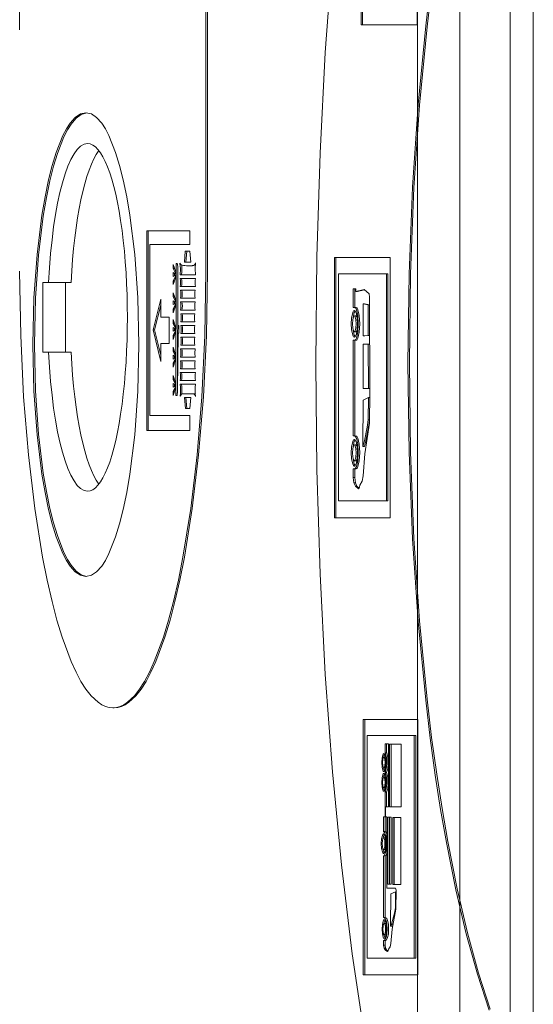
# Model space of a CAD drawing. Header units: millimetres. Extents: x -47038 to 86296, y -75637 to 48966.
# Tile 192 of 256: x -32411 to -32378, y 30249 to 30313. Entities that reach past the tile are written whole.
import ezdxf

# ---------------------------------------------------------------- set-up
doc = ezdxf.new("R2010")
doc.units = ezdxf.units.MM
doc.layers.add('00 - nowa technologia myjni_Nr_pióra__95', color=7, linetype='Continuous', lineweight=20, true_color=0x7c7c7c)
doc.layers.add('XREF', color=8, linetype='Continuous', lineweight=9)

# ---------------------------------------------------------------- blocks, each defined once
blk = doc.blocks.new('parter 2025.10.15')
at = {"layer": '00 - nowa technologia myjni_Nr_pióra__95', "color": 8, "linetype": 'Continuous', "lineweight": 5}
for p, q in [((607.5322, 2583.5757), (607.5322, 2388.5757)), ((607.8072, 2542.286), (607.8072, 2467.2695)), ((608.1322, 2542.286), (608.1322, 2467.2695)), ((608.2822, 2542.286), (608.2822, 2467.2695)), ((607.1663, 2488.6986), (607.1663, 2486.9948)), ((607.1759, 2488.6986), (607.1759, 2486.9948)), ((607.5308, 2486.9948), (607.5308, 2488.6986)), ((604.9551, 2488.524), (604.9551, 2486.9624)), ((606.161, 2485.4012), (606.161, 2488.524)), ((606.1708, 2485.4012), (606.1708, 2488.524)), ((607.1663, 2486.9948), (607.5308, 2486.9948)), ((605.8308, 2485.6615), (605.7783, 2485.6615)), ((605.7783, 2485.6615), (605.7783, 2484.3697)), ((605.7881, 2485.6615), (605.7881, 2484.3697)), ((606.0579, 2485.6615), (605.8308, 2485.6615)), ((606.0579, 2485.5751), (606.0579, 2485.6615)), ((605.7989, 2484.4667), (605.7989, 2485.5751)), ((605.7989, 2485.5751), (605.8308, 2485.5751)), ((605.8308, 2485.5751), (606.0579, 2485.5751)), ((606.0281, 2485.5306), (606.0223, 2485.4607)), ((606.0577, 2485.5306), (606.0281, 2485.5306)), ((606.0379, 2485.5306), (606.0321, 2485.4607)), ((606.0638, 2485.4607), (606.0577, 2485.5306)), ((605.9657, 2485.3963), (605.9494, 2485.4439)), ((605.9494, 2485.4439), (605.9494, 2485.4186)), ((605.9695, 2485.4512), (605.9671, 2484.5961)), ((605.9749, 2485.4509), (605.9695, 2485.4512)), ((605.9793, 2485.4366), (605.9768, 2484.6132)), ((606.0223, 2485.4607), (606.0638, 2485.4607)), ((606.055, 2485.4366), (606.0452, 2485.4366)), ((606.0928, 2485.4396), (606.0925, 2485.4396)), ((607.3546, 2485.49), (606.9941, 2485.49)), ((606.9941, 2485.49), (606.9941, 2483.8057)), ((607.0039, 2485.49), (607.0039, 2483.8057)), ((607.3546, 2483.8057), (607.3546, 2485.49)), ((605.9657, 2485.3829), (605.9491, 2485.3932)), ((605.9491, 2485.3932), (605.9491, 2485.3676)), ((605.9491, 2485.3676), (605.9657, 2485.3755)), ((605.959, 2485.4186), (605.9494, 2485.4186)), ((605.9494, 2485.4186), (605.9657, 2485.3853)), ((605.9494, 2485.3401), (605.9657, 2485.3725)), ((605.9588, 2485.3871), (605.9588, 2485.3722)), ((605.9657, 2485.3853), (605.9657, 2485.3963)), ((605.9657, 2485.3755), (605.9657, 2485.3829)), ((605.9657, 2485.3725), (605.9657, 2485.363)), ((605.9802, 2485.0505), (605.9797, 2485.4253)), ((605.9942, 2485.378), (606.0939, 2485.378)), ((607.0207, 2485.3847), (607.0207, 2483.9153)), ((607.3308, 2485.3847), (607.0207, 2485.3847)), ((607.3404, 2485.3847), (607.3308, 2485.3847)), ((607.3308, 2483.9153), (607.3308, 2485.3847)), ((607.3404, 2483.9153), (607.3404, 2485.3847)), ((605.1062, 2485.3279), (605.1428, 2485.3279)), ((605.1062, 2484.8781), (605.1062, 2485.3279)), ((605.2888, 2485.3279), (605.1428, 2485.3279)), ((605.252, 2484.8781), (605.252, 2485.3279)), ((605.9657, 2485.363), (605.9494, 2485.3148)), ((605.9579, 2485.3401), (605.9494, 2485.3401)), ((605.9494, 2485.3148), (605.9494, 2485.3401)), ((606.0939, 2485.3545), (605.9942, 2485.3545)), ((605.9942, 2485.3023), (606.0939, 2485.3023)), ((605.9657, 2485.2138), (605.9494, 2485.2614)), ((605.9494, 2485.2614), (605.9494, 2485.2361)), ((606.0916, 2485.2785), (605.9965, 2485.2785)), ((607.1328, 2485.2867), (607.1153, 2485.2867)), ((607.1153, 2485.2867), (607.1153, 2485.1668)), ((607.1251, 2485.2867), (607.1251, 2485.1668)), ((607.1328, 2485.2705), (607.1328, 2485.2867)), ((607.1855, 2485.2828), (607.1328, 2485.2705)), ((607.1426, 2485.2705), (607.1328, 2485.2705)), ((607.1876, 2485.2809), (607.1426, 2485.2705)), ((607.2189, 2485.2547), (607.1855, 2485.2828)), ((607.2217, 2485.2333), (607.2189, 2485.2547)), ((605.8687, 2485.2208), (605.8192, 2485.0218)), ((605.8687, 2485.1814), (605.829, 2485.0218)), ((605.8687, 2485.1045), (605.8687, 2485.2208)), ((605.9657, 2485.2004), (605.9491, 2485.2104)), ((605.9491, 2485.2104), (605.9491, 2485.1851)), ((605.9491, 2485.1851), (605.9657, 2485.1927)), ((605.959, 2485.2361), (605.9494, 2485.2361)), ((605.9494, 2485.2361), (605.9657, 2485.2028)), ((605.9494, 2485.1576), (605.9657, 2485.19)), ((605.9657, 2485.1808), (605.9494, 2485.132)), ((605.9588, 2485.2046), (605.9588, 2485.1897)), ((605.9657, 2485.2028), (605.9657, 2485.2138)), ((605.9657, 2485.1927), (605.9657, 2485.2004)), ((605.9657, 2485.19), (605.9657, 2485.1808)), ((605.9965, 2485.226), (606.0916, 2485.226)), ((606.0916, 2485.2025), (605.9965, 2485.2025)), ((607.1895, 2485.1909), (607.1798, 2485.1909)), ((607.1802, 2484.9837), (607.1798, 2485.1909)), ((607.1798, 2485.1909), (607.2122, 2485.1836)), ((607.1895, 2485.1909), (607.222, 2485.1836)), ((607.222, 2485.1836), (607.2122, 2485.1836)), ((607.2122, 2485.1836), (607.2128, 2484.9843)), ((607.2235, 2484.6135), (607.2217, 2485.2333)), ((605.9579, 2485.1576), (605.9494, 2485.1576)), ((605.9494, 2485.132), (605.9494, 2485.1576)), ((605.9965, 2485.15), (606.0916, 2485.15)), ((606.0893, 2485.1265), (605.9988, 2485.1265)), ((607.1251, 2485.1668), (607.1153, 2485.1668)), ((607.1153, 2485.1668), (607.1243, 2485.1668)), ((607.1327, 2485.1125), (607.1229, 2485.1125)), ((607.1251, 2485.1668), (607.1341, 2485.1668)), ((605.9236, 2485.1045), (605.8687, 2485.1045)), ((605.9236, 2484.933), (605.9236, 2485.1045)), ((605.9652, 2485.0414), (605.9488, 2485.089)), ((605.9488, 2485.089), (605.9488, 2485.0636)), ((605.9585, 2485.0636), (605.9488, 2485.0636)), ((605.9488, 2485.0636), (605.9652, 2485.0304)), ((605.9857, 2485.0505), (605.9802, 2485.0505)), ((605.9857, 2485.0014), (605.9857, 2485.0505)), ((605.9988, 2485.074), (606.0893, 2485.074)), ((606.0893, 2485.0502), (605.9988, 2485.0502)), ((605.829, 2485.0218), (605.8192, 2485.0218)), ((605.8192, 2485.0218), (605.8687, 2484.8171)), ((605.829, 2485.0218), (605.8687, 2484.8573)), ((605.9652, 2485.0279), (605.9485, 2485.038)), ((605.9485, 2485.038), (605.9485, 2485.0127)), ((605.9485, 2485.0127), (605.9652, 2485.0203)), ((605.9488, 2484.9855), (605.9652, 2485.0179)), ((605.9652, 2485.0081), (605.9488, 2484.9599)), ((605.9573, 2484.9855), (605.9488, 2484.9855)), ((605.9488, 2484.9599), (605.9488, 2484.9855)), ((605.9582, 2485.0322), (605.9582, 2485.0173)), ((605.9652, 2485.0304), (605.9652, 2485.0414)), ((605.9652, 2485.0203), (605.9652, 2485.0279)), ((605.9652, 2485.0179), (605.9652, 2485.0081)), ((605.9775, 2484.6285), (605.9807, 2485.0014)), ((605.9807, 2485.0014), (605.9857, 2485.0014)), ((605.9988, 2484.998), (606.0893, 2484.998)), ((607.1327, 2485.0093), (607.1229, 2485.0093)), ((607.2128, 2484.9843), (607.1802, 2484.9837)), ((607.1899, 2484.9837), (607.1802, 2484.9837)), ((607.2226, 2484.9843), (607.1899, 2484.9837)), ((607.2226, 2484.9843), (607.2128, 2484.9843)), ((605.8687, 2484.8171), (605.8687, 2484.933)), ((605.8687, 2484.933), (605.9236, 2484.933)), ((606.0893, 2484.9745), (605.9988, 2484.9745)), ((605.9988, 2484.922), (606.0893, 2484.922)), ((607.1251, 2484.9544), (607.1153, 2484.9544)), ((607.1251, 2484.9544), (607.1153, 2484.9544)), ((607.1153, 2484.9544), (607.1153, 2484.3352)), ((607.1341, 2484.9547), (607.1251, 2484.9544)), ((607.1251, 2484.9544), (607.1251, 2484.3352)), ((607.1896, 2484.9294), (607.1798, 2484.9294)), ((607.1798, 2484.6425), (607.1798, 2484.9294)), ((607.1798, 2484.9294), (607.2128, 2484.9291)), ((607.1896, 2484.9294), (607.2226, 2484.9291)), ((607.2226, 2484.9291), (607.2128, 2484.9291)), ((607.2128, 2484.9291), (607.2136, 2484.6425)), ((605.1428, 2484.8781), (605.1062, 2484.8781)), ((605.2888, 2484.8781), (605.1428, 2484.8781)), ((605.9652, 2484.8482), (605.9485, 2484.8586)), ((605.9485, 2484.8586), (605.9485, 2484.8332)), ((605.9652, 2484.8619), (605.9488, 2484.9095)), ((605.9488, 2484.9095), (605.9488, 2484.8842)), ((605.9585, 2484.8842), (605.9488, 2484.8842)), ((605.9488, 2484.8842), (605.9652, 2484.8509)), ((605.9652, 2484.8509), (605.9652, 2484.8619)), ((606.0916, 2484.8982), (605.9965, 2484.8982)), ((607.2226, 2484.9117), (607.2233, 2484.6425)), ((605.9485, 2484.8332), (605.9652, 2484.8409)), ((605.9488, 2484.8058), (605.9652, 2484.8384)), ((605.9652, 2484.8287), (605.9488, 2484.7804)), ((605.9573, 2484.8058), (605.9488, 2484.8058)), ((605.9488, 2484.7804), (605.9488, 2484.8058)), ((605.9582, 2484.8528), (605.9582, 2484.8378)), ((605.9652, 2484.8409), (605.9652, 2484.8482)), ((605.9652, 2484.8384), (605.9652, 2484.8287)), ((605.9965, 2484.8457), (606.0916, 2484.8457)), ((606.0916, 2484.8222), (605.9965, 2484.8222)), ((606.0939, 2484.7463), (605.9942, 2484.7463)), ((605.9965, 2484.7701), (606.0916, 2484.7701)), ((605.9652, 2484.6651), (605.9485, 2484.6755)), ((605.9485, 2484.6755), (605.9485, 2484.6501)), ((605.9652, 2484.6785), (605.9488, 2484.7261)), ((605.9488, 2484.7261), (605.9488, 2484.7011)), ((605.9585, 2484.7011), (605.9488, 2484.7011)), ((605.9488, 2484.7011), (605.9652, 2484.6681)), ((605.9582, 2484.6694), (605.9582, 2484.6544)), ((605.9652, 2484.6681), (605.9652, 2484.6785)), ((605.9652, 2484.6578), (605.9652, 2484.6651)), ((605.9942, 2484.6938), (606.0939, 2484.6938)), ((606.0939, 2484.6703), (605.9942, 2484.6703)), ((605.9485, 2484.6501), (605.9652, 2484.6578)), ((605.9488, 2484.6227), (605.9652, 2484.655)), ((605.9652, 2484.6455), (605.9488, 2484.5973)), ((605.9573, 2484.6227), (605.9488, 2484.6227)), ((605.9488, 2484.5973), (605.9488, 2484.6227)), ((605.9652, 2484.655), (605.9652, 2484.6455)), ((606.0084, 2484.6074), (606.0798, 2484.6074)), ((606.0896, 2484.6074), (606.0798, 2484.6074)), ((607.2136, 2484.6425), (607.1798, 2484.6425)), ((607.2233, 2484.6425), (607.2136, 2484.6425)), ((607.222, 2484.4191), (607.2235, 2484.6135)), ((605.9671, 2484.5961), (605.9729, 2484.5973)), ((606.0638, 2484.5839), (606.0223, 2484.5839)), ((606.0223, 2484.5839), (606.0284, 2484.5137)), ((606.0321, 2484.5839), (606.0382, 2484.5137)), ((606.058, 2484.5137), (606.0638, 2484.5839)), ((607.178, 2484.2671), (607.1792, 2484.5668)), ((607.1792, 2484.5668), (607.2137, 2484.5836)), ((607.2137, 2484.5836), (607.2125, 2484.4399)), ((607.2235, 2484.5836), (607.2137, 2484.5836)), ((606.0284, 2484.5137), (606.058, 2484.5137)), ((606.0579, 2484.4667), (605.7989, 2484.4667)), ((606.0579, 2484.3697), (606.0579, 2484.4667)), ((607.1902, 2484.2207), (607.222, 2484.4191)), ((607.2125, 2484.4399), (607.2052, 2484.3923)), ((607.2223, 2484.4399), (607.2125, 2484.4399)), ((607.2221, 2484.4386), (607.2148, 2484.3923)), ((605.7783, 2484.3697), (606.0579, 2484.3697)), ((607.2148, 2484.3923), (607.2052, 2484.3923)), ((607.1251, 2484.3352), (607.1153, 2484.3352)), ((607.1153, 2484.3352), (607.124, 2484.3349)), ((607.1251, 2484.3352), (607.1338, 2484.3349)), ((607.1327, 2484.2781), (607.1229, 2484.2781)), ((607.1878, 2484.2671), (607.178, 2484.2671)), ((607.1792, 2484.0782), (607.1902, 2484.2207)), ((607.1327, 2484.175), (607.1229, 2484.175)), ((607.1251, 2484.1225), (607.1153, 2484.1225)), ((607.124, 2484.1225), (607.1153, 2484.1225)), ((607.1153, 2484.1225), (607.1153, 2484.0675)), ((607.1338, 2484.1225), (607.1251, 2484.1225)), ((607.1251, 2484.1225), (607.1251, 2484.0675)), ((607.1251, 2484.0675), (607.1153, 2484.0675)), ((607.1153, 2484.0675), (607.1206, 2484.0315)), ((607.1304, 2484.0315), (607.1206, 2484.0315)), ((607.1206, 2484.0315), (607.1295, 2484.0108)), ((607.1251, 2484.0675), (607.1304, 2484.0315)), ((607.1304, 2484.0315), (607.1393, 2484.0108)), ((607.1594, 2484.0178), (607.174, 2484.0431)), ((607.174, 2484.0431), (607.1792, 2484.0782)), ((607.1393, 2484.0108), (607.1295, 2484.0108)), ((607.1295, 2484.0108), (607.1495, 2483.9922)), ((607.1393, 2484.0108), (607.1528, 2483.998)), ((607.1495, 2483.9922), (607.1563, 2484.0041)), ((607.1563, 2484.0041), (607.1594, 2484.0178)), ((607.0207, 2483.9153), (607.3308, 2483.9153)), ((607.3404, 2483.9153), (607.3308, 2483.9153)), ((606.9941, 2483.8057), (607.3546, 2483.8057)), ((605.5678, 2482.5768), (605.5581, 2482.5768)), ((607.534, 2482.5011), (607.1806, 2482.5011)), ((607.1806, 2482.5011), (607.1806, 2480.8492)), ((607.1904, 2482.5011), (607.1904, 2480.8492)), ((607.534, 2480.8492), (607.534, 2482.5011)), ((607.2065, 2482.3976), (607.2065, 2480.9566)), ((607.5107, 2482.3976), (607.2065, 2482.3976)), ((607.5204, 2482.3976), (607.5107, 2482.3976)), ((607.5107, 2480.9566), (607.5107, 2482.3976)), ((607.5204, 2480.9566), (607.5204, 2482.3976)), ((607.3224, 2482.3424), (607.3221, 2482.2856)), ((607.3445, 2482.3424), (607.3224, 2482.3424)), ((607.332, 2482.3424), (607.3318, 2482.2856)), ((607.3445, 2481.935), (607.3445, 2482.3424)), ((607.4255, 2482.3421), (607.3515, 2482.3421)), ((607.3515, 2482.3421), (607.3515, 2481.9362)), ((607.3613, 2482.3421), (607.3613, 2481.9362)), ((607.4255, 2481.9362), (607.4255, 2482.3421)), ((607.3234, 2482.2572), (607.3138, 2482.2572)), ((607.3318, 2482.2856), (607.3221, 2482.2856)), ((607.3221, 2482.2856), (607.3225, 2482.2847)), ((607.3245, 2482.2566), (607.3234, 2482.2572)), ((607.3318, 2482.2856), (607.3323, 2482.2847)), ((607.3234, 2482.1871), (607.3138, 2482.1871)), ((607.3234, 2482.1871), (607.3245, 2482.1871)), ((607.3234, 2482.1285), (607.3138, 2482.1285)), ((607.3321, 2482.1571), (607.3224, 2482.1571)), ((607.3245, 2482.1285), (607.3234, 2482.1285)), ((607.3234, 2482.0589), (607.3138, 2482.0589)), ((607.3234, 2482.0589), (607.3245, 2482.0589)), ((607.3224, 2482.0302), (607.3222, 2482.0299)), ((607.332, 2482.0299), (607.3222, 2482.0299)), ((607.3222, 2482.0299), (607.3224, 2481.9408)), ((607.332, 2482.0302), (607.3224, 2482.0302)), ((607.332, 2482.0302), (607.332, 2482.0299)), ((607.332, 2482.0299), (607.332, 2481.9408)), ((607.3224, 2481.9408), (607.3224, 2481.8721)), ((607.3242, 2481.935), (607.3242, 2481.8721)), ((607.3242, 2481.935), (607.3445, 2481.935)), ((607.332, 2481.9408), (607.332, 2481.935)), ((607.3515, 2481.9362), (607.4255, 2481.9362)), ((607.3121, 2481.8721), (607.3224, 2481.8721)), ((607.3121, 2481.7754), (607.3121, 2481.8721)), ((607.3219, 2481.7754), (607.3219, 2481.8721)), ((607.3242, 2481.8721), (607.3224, 2481.8721)), ((607.3242, 2481.8721), (607.3332, 2481.8721)), ((607.3332, 2481.8721), (607.3335, 2481.432)), ((607.3623, 2481.8685), (607.3401, 2481.8685)), ((607.3401, 2481.8685), (607.3401, 2481.4348)), ((607.3498, 2481.8685), (607.3498, 2481.4348)), ((607.3623, 2481.4348), (607.3623, 2481.8685)), ((607.4247, 2481.8666), (607.3712, 2481.8666)), ((607.3712, 2481.8666), (607.3712, 2481.4339)), ((607.381, 2481.8666), (607.381, 2481.4339)), ((607.4247, 2481.4339), (607.4247, 2481.8666)), ((607.3218, 2481.736), (607.312, 2481.736)), ((607.3219, 2481.7754), (607.3121, 2481.7754)), ((607.3218, 2481.6591), (607.312, 2481.6591)), ((607.3219, 2481.6185), (607.3121, 2481.6185)), ((607.3121, 2481.4086), (607.3121, 2481.6185)), ((607.3219, 2481.4086), (607.3219, 2481.6185)), ((607.3335, 2481.432), (607.3335, 2481.4086)), ((607.3401, 2481.4348), (607.3623, 2481.4348)), ((607.3712, 2481.4339), (607.4247, 2481.4339)), ((607.3123, 2481.219), (607.3121, 2481.4086)), ((607.3221, 2481.219), (607.3219, 2481.4086)), ((607.3335, 2481.4086), (607.3362, 2481.4086)), ((607.3362, 2481.4086), (607.3808, 2481.4086)), ((607.3575, 2481.1638), (607.3587, 2481.3735)), ((607.3587, 2481.3735), (607.3901, 2481.3863)), ((607.3808, 2481.4086), (607.39, 2481.4086)), ((607.3901, 2481.3863), (607.3889, 2481.2813)), ((607.39, 2481.4086), (607.3935, 2481.397)), ((607.3935, 2481.3863), (607.3901, 2481.3863)), ((607.3935, 2481.397), (607.3922, 2481.2727)), ((607.3828, 2481.2483), (607.3646, 2481.1757)), ((607.3922, 2481.2727), (607.3672, 2481.1434)), ((607.3889, 2481.2813), (607.3828, 2481.2483)), ((607.3875, 2481.2483), (607.3828, 2481.2483)), ((607.3924, 2481.2813), (607.3889, 2481.2813)), ((607.3221, 2481.219), (607.3123, 2481.219)), ((607.3167, 2481.2178), (607.3123, 2481.219)), ((607.3265, 2481.2178), (607.3167, 2481.2178)), ((607.3265, 2481.1818), (607.3167, 2481.1818)), ((607.3265, 2481.2178), (607.3221, 2481.219)), ((607.3276, 2481.1812), (607.3265, 2481.1818)), ((607.3608, 2481.1635), (607.3575, 2481.1638)), ((607.3646, 2481.1757), (607.3608, 2481.1635)), ((607.3706, 2481.1635), (607.3608, 2481.1635)), ((607.3744, 2481.1757), (607.3646, 2481.1757)), ((607.3721, 2481.1687), (607.3706, 2481.1635)), ((607.3265, 2481.108), (607.3167, 2481.108)), ((607.3265, 2481.108), (607.3277, 2481.108)), ((607.3672, 2481.1434), (607.3587, 2481.0506)), ((607.3123, 2481.0704), (607.316, 2481.0719)), ((607.3221, 2481.0704), (607.3123, 2481.0704)), ((607.3123, 2481.0411), (607.3123, 2481.0704)), ((607.3221, 2481.0411), (607.3123, 2481.0411)), ((607.3161, 2481.0222), (607.3123, 2481.0411)), ((607.3257, 2481.0719), (607.316, 2481.0719)), ((607.3221, 2481.0704), (607.3257, 2481.0719)), ((607.3221, 2481.0411), (607.3221, 2481.0704)), ((607.3257, 2481.0222), (607.3221, 2481.0411)), ((607.3587, 2481.0506), (607.3552, 2481.031)), ((607.3257, 2481.0222), (607.3161, 2481.0222)), ((607.3219, 2481.0115), (607.3161, 2481.0222)), ((607.3317, 2481.0115), (607.3219, 2481.0115)), ((607.3268, 2481.006), (607.3219, 2481.0115)), ((607.3317, 2481.0115), (607.3257, 2481.0222)), ((607.3366, 2481.006), (607.3268, 2481.006)), ((607.3375, 2480.9996), (607.3268, 2481.006)), ((607.3366, 2481.006), (607.3317, 2481.0115)), ((607.3401, 2481.0042), (607.3366, 2481.006)), ((607.3413, 2481.006), (607.3375, 2480.9996)), ((607.3439, 2481.0152), (607.3413, 2481.006)), ((607.351, 2481.0237), (607.3439, 2481.0152)), ((607.3552, 2481.031), (607.351, 2481.0237)), ((607.2065, 2480.9566), (607.5107, 2480.9566)), ((607.5204, 2480.9566), (607.5107, 2480.9566)), ((607.1806, 2480.8492), (607.534, 2480.8492))]:
    blk.add_line(p, q, dxfattribs=at)
for points in [[(606.9813, 2487.4452), (606.9348, 2486.8166), (606.9008, 2486.1647), (606.8799, 2485.4933), (606.8728, 2484.8042)], [(607.6146, 2487.2347), (607.585, 2486.9881), (607.5357, 2486.4797), (607.4994, 2485.9441), (607.4771, 2485.3853), (607.4695, 2484.807)], [(607.6237, 2487.2298), (607.5941, 2486.9826), (607.5451, 2486.4754), (607.509, 2485.9413), (607.4869, 2485.3841), (607.4792, 2484.807)], [(605.3845, 2486.4266), (605.3492, 2486.4186), (605.3152, 2486.396), (605.2823, 2486.3588), (605.2585, 2486.3225), (605.2354, 2486.2785), (605.1924, 2486.1702), (605.1666, 2486.0863), (605.1428, 2485.9926), (605.1199, 2485.8833), (605.0995, 2485.7649), (605.0679, 2485.5104), (605.0479, 2485.2287), (605.0409, 2484.9263)], [(605.3891, 2486.4263), (605.3543, 2486.4162), (605.3207, 2486.3918), (605.2882, 2486.3536), (605.2647, 2486.3164), (605.2421, 2486.2718), (605.1996, 2486.1629), (605.1745, 2486.0799), (605.1513, 2485.9871), (605.1285, 2485.8778), (605.1083, 2485.7585), (605.0772, 2485.5055), (605.0575, 2485.226), (605.0506, 2484.9263)], [(605.728, 2484.9263), (605.721, 2485.2287), (605.701, 2485.5104), (605.6694, 2485.7649), (605.6489, 2485.8833), (605.626, 2485.9926), (605.6022, 2486.0863), (605.5765, 2486.1702), (605.5334, 2486.2785), (605.5104, 2486.3225), (605.4866, 2486.3588), (605.4536, 2486.396), (605.4196, 2486.4186), (605.3845, 2486.4266)], [(605.9797, 2485.4253), (605.9771, 2485.4476), (605.9762, 2485.4497), (605.9758, 2485.4506)], [(606.0052, 2485.4396), (605.9987, 2485.4439), (605.9935, 2485.453)], [(605.9935, 2485.453), (605.9964, 2485.4164), (605.9942, 2485.378)], [(606.0049, 2485.4396), (606.006, 2485.3975), (606.004, 2485.378)], [(606.0942, 2485.4549), (606.089, 2485.4448), (606.0866, 2485.4418), (606.0841, 2485.4399), (606.0827, 2485.4396)], [(606.0939, 2485.378), (606.0919, 2485.4158), (606.0942, 2485.4549)], [(604.9551, 2485.4012), (604.9617, 2484.9855), (604.9807, 2484.5879), (605.0114, 2484.2134), (605.0526, 2483.8661), (605.1034, 2483.5509), (605.133, 2483.4029), (605.1648, 2483.2649), (605.1967, 2483.1441), (605.2304, 2483.0336), (605.2891, 2482.8752), (605.3203, 2482.8072), (605.3523, 2482.7474), (605.3846, 2482.6967), (605.4179, 2482.6546), (605.4635, 2482.6119), (605.4867, 2482.5966), (605.5102, 2482.5856), (605.534, 2482.5789), (605.5581, 2482.5768)], [(605.5581, 2482.5768), (605.5821, 2482.5789), (605.6059, 2482.5856), (605.6294, 2482.5966), (605.6526, 2482.6119), (605.6982, 2482.6546), (605.7315, 2482.6967), (605.7638, 2482.7474), (605.7959, 2482.8072), (605.827, 2482.8752), (605.8857, 2483.0336), (605.9195, 2483.1441), (605.9514, 2483.2649), (605.9831, 2483.4029), (606.0127, 2483.5506), (606.0635, 2483.8661), (606.1047, 2484.2134), (606.1354, 2484.5879), (606.1545, 2484.9855), (606.161, 2485.4012)], [(605.5678, 2482.5768), (605.5919, 2482.5789), (605.6157, 2482.5856), (605.6392, 2482.5966), (605.6624, 2482.6119), (605.708, 2482.6546), (605.7412, 2482.6967), (605.7736, 2482.7474), (605.8056, 2482.8072), (605.8368, 2482.8752), (605.8955, 2483.0336), (605.9292, 2483.1441), (605.9611, 2483.2649), (605.9929, 2483.4029), (606.0223, 2483.5506), (606.0733, 2483.8661), (606.1145, 2484.2134), (606.1451, 2484.5879), (606.1642, 2484.9855), (606.1708, 2485.4012)], [(607.1031, 2485.0609), (607.1051, 2485.0972), (607.11, 2485.1259), (607.1151, 2485.1399), (607.1182, 2485.1442), (607.1213, 2485.1466), (607.1229, 2485.1466)], [(607.111, 2485.0609), (607.1127, 2485.0868), (607.117, 2485.1051), (607.1194, 2485.11), (607.1208, 2485.1116), (607.1222, 2485.1125)], [(607.1148, 2485.099), (607.1225, 2485.1347), (607.1278, 2485.1442)], [(607.1229, 2485.1466), (607.1246, 2485.1466), (607.1277, 2485.1442), (607.1306, 2485.1399), (607.1359, 2485.1259), (607.1408, 2485.0972), (607.1426, 2485.0609)], [(607.1229, 2485.1125), (607.1251, 2485.1116), (607.1264, 2485.11), (607.1289, 2485.1051), (607.1332, 2485.0868), (607.1347, 2485.0609)], [(607.1243, 2485.1668), (607.1258, 2485.1668), (607.1287, 2485.1653), (607.1315, 2485.1622), (607.1367, 2485.1521), (607.1454, 2485.1143), (607.1487, 2485.0606)], [(607.1327, 2485.1125), (607.1356, 2485.1106), (607.1374, 2485.1079), (607.1406, 2485.0987)], [(607.1341, 2485.1668), (607.1356, 2485.1668), (607.1385, 2485.1653), (607.1412, 2485.1622), (607.1464, 2485.1521), (607.1551, 2485.1143), (607.1585, 2485.0606)], [(607.1229, 2484.9748), (607.1213, 2484.9751), (607.1182, 2484.9773), (607.1151, 2484.9815), (607.11, 2484.9959), (607.1051, 2485.0246), (607.1031, 2485.0609)], [(607.1229, 2485.0093), (607.1208, 2485.0102), (607.1194, 2485.0118), (607.117, 2485.0163), (607.1127, 2485.035), (607.111, 2485.0609)], [(607.1426, 2485.0609), (607.1408, 2485.0246), (607.1359, 2484.9959), (607.1306, 2484.9815), (607.1277, 2484.9773), (607.1246, 2484.9751), (607.1229, 2484.9748)], [(607.1347, 2485.0609), (607.1332, 2485.035), (607.1289, 2485.0163), (607.1264, 2485.0118), (607.1251, 2485.0102), (607.1237, 2485.0093)], [(607.1487, 2485.0606), (607.1454, 2485.0072), (607.1367, 2484.969), (607.1315, 2484.9593), (607.1287, 2484.9562), (607.1258, 2484.955), (607.1243, 2484.9547)], [(607.1585, 2485.0606), (607.1551, 2485.0072), (607.1464, 2484.969), (607.1412, 2484.9593), (607.1385, 2484.9562), (607.1356, 2484.955), (607.1341, 2484.9547)], [(607.1278, 2484.9776), (607.1225, 2484.987), (607.1148, 2485.0227)], [(607.1406, 2485.0227), (607.1374, 2485.0139), (607.1356, 2485.0112), (607.1336, 2485.0093)], [(605.0409, 2484.9263), (605.0479, 2484.6242), (605.0679, 2484.3425), (605.0995, 2484.0877), (605.1199, 2483.9693), (605.1428, 2483.8603), (605.1666, 2483.7666), (605.1924, 2483.6824), (605.2354, 2483.5744), (605.2585, 2483.5304), (605.2823, 2483.4938), (605.3152, 2483.4572), (605.3492, 2483.434), (605.3845, 2483.4267)], [(605.0506, 2484.9263), (605.0575, 2484.6269), (605.0772, 2484.3477), (605.1083, 2484.0944), (605.1285, 2483.9754), (605.1512, 2483.8658), (605.1745, 2483.7734), (605.1996, 2483.6903), (605.242, 2483.5811), (605.2647, 2483.5365), (605.2881, 2483.4993), (605.3206, 2483.4609), (605.3543, 2483.4364), (605.3889, 2483.4267)], [(605.3845, 2483.4267), (605.4196, 2483.434), (605.4536, 2483.4572), (605.4866, 2483.4938), (605.5104, 2483.5304), (605.5334, 2483.5744), (605.5765, 2483.6824), (605.6022, 2483.7666), (605.626, 2483.8603), (605.6489, 2483.9693), (605.6694, 2484.0877), (605.701, 2484.3425), (605.721, 2484.6242), (605.728, 2484.9263)], [(606.0916, 2484.8457), (606.0893, 2484.8714), (606.0916, 2484.8982)], [(606.8728, 2484.8042), (606.8799, 2484.1155), (606.9008, 2483.4438), (606.9348, 2482.7922), (606.9813, 2482.1632), (607.0398, 2481.5596), (607.1095, 2480.9841), (607.1901, 2480.439)], [(607.4695, 2484.807), (607.4771, 2484.2287), (607.4994, 2483.6702), (607.5357, 2483.1343), (607.585, 2482.6262), (607.6146, 2482.3793), (607.6474, 2482.1413), (607.6819, 2481.9191), (607.7191, 2481.7052), (607.7804, 2481.3979), (607.8474, 2481.1134), (607.9196, 2480.8534), (607.9965, 2480.6197)], [(607.4792, 2484.807), (607.4869, 2484.2302), (607.509, 2483.6726), (607.5451, 2483.1386), (607.594, 2482.6314), (607.6237, 2482.3845), (607.6564, 2482.1462), (607.6907, 2481.9246), (607.7275, 2481.7122), (607.7887, 2481.4049), (607.8554, 2481.1205), (607.9271, 2480.8605), (608.0037, 2480.6267)], [(605.9729, 2484.5973), (605.9738, 2484.5982), (605.9744, 2484.5992), (605.9753, 2484.6022), (605.9775, 2484.6285)], [(605.9941, 2484.5928), (606.0039, 2484.6053), (606.0072, 2484.6071), (606.0084, 2484.6074)], [(606.0798, 2484.6074), (606.0812, 2484.6071), (606.0846, 2484.6056), (606.0898, 2484.6004), (606.0949, 2484.5915)], [(607.2052, 2484.3923), (607.1876, 2484.3038), (607.178, 2484.2671)], [(607.2148, 2484.3923), (607.1972, 2484.3038), (607.1878, 2484.2671)], [(607.1031, 2484.2268), (607.1051, 2484.2629), (607.11, 2484.2915), (607.1151, 2484.3059), (607.1182, 2484.3102), (607.1213, 2484.3123), (607.1229, 2484.3126)], [(607.115, 2484.2647), (607.1225, 2484.3007), (607.1278, 2484.3102)], [(607.1229, 2484.3126), (607.1246, 2484.3123), (607.1277, 2484.3102), (607.1306, 2484.3059), (607.1359, 2484.2915), (607.1408, 2484.2629), (607.1426, 2484.2268)], [(607.124, 2484.3349), (607.1255, 2484.3349), (607.1284, 2484.333), (607.1312, 2484.3303), (607.1364, 2484.3205), (607.1451, 2484.2824), (607.1484, 2484.2287)], [(607.1338, 2484.3349), (607.1353, 2484.3349), (607.1382, 2484.333), (607.1409, 2484.3303), (607.1461, 2484.3205), (607.1548, 2484.2824), (607.1582, 2484.2287)], [(607.1229, 2484.1408), (607.1213, 2484.1408), (607.1182, 2484.1432), (607.1151, 2484.1475), (607.11, 2484.1615), (607.1051, 2484.1902), (607.1031, 2484.2268)], [(607.111, 2484.2268), (607.1127, 2484.2525), (607.117, 2484.2711), (607.1194, 2484.276), (607.1208, 2484.2775), (607.1222, 2484.2781)], [(607.1229, 2484.175), (607.1208, 2484.1762), (607.1194, 2484.1774), (607.117, 2484.1823), (607.1127, 2484.2006), (607.111, 2484.2268)], [(607.1229, 2484.2781), (607.1251, 2484.2775), (607.1264, 2484.276), (607.1289, 2484.2711), (607.1332, 2484.2525), (607.1347, 2484.2268)], [(607.1426, 2484.2268), (607.1408, 2484.1902), (607.1359, 2484.1615), (607.1306, 2484.1475), (607.1277, 2484.1432), (607.1246, 2484.1408), (607.1229, 2484.1408)], [(607.1347, 2484.2268), (607.1332, 2484.2006), (607.1289, 2484.1823), (607.1264, 2484.1774), (607.1251, 2484.1762), (607.1237, 2484.1753)], [(607.1484, 2484.2287), (607.1451, 2484.1753), (607.1364, 2484.1371), (607.1312, 2484.1274), (607.1284, 2484.1243), (607.1255, 2484.1231), (607.124, 2484.1225)], [(607.1327, 2484.2781), (607.1356, 2484.2766), (607.1374, 2484.2738), (607.1406, 2484.2647)], [(607.1582, 2484.2287), (607.1548, 2484.1753), (607.1461, 2484.1371), (607.1409, 2484.1274), (607.1382, 2484.1243), (607.1353, 2484.1231), (607.1338, 2484.1225)], [(607.1278, 2484.1432), (607.1225, 2484.153), (607.1148, 2484.1887)], [(607.1406, 2484.1887), (607.1374, 2484.1799), (607.1356, 2484.1768), (607.1336, 2484.1753)], [(607.3138, 2482.2798), (607.3112, 2482.2786), (607.3097, 2482.2771), (607.3068, 2482.2716), (607.3021, 2482.2511), (607.3002, 2482.2218)], [(607.3138, 2482.2572), (607.3123, 2482.2566), (607.3114, 2482.2554), (607.3095, 2482.2524), (607.3066, 2482.2398), (607.3056, 2482.2218)], [(607.3221, 2482.2218), (607.3208, 2482.2398), (607.3179, 2482.2524), (607.3163, 2482.2554), (607.3152, 2482.2566), (607.3138, 2482.2572)], [(607.3272, 2482.2218), (607.3254, 2482.2511), (607.3207, 2482.2716), (607.3178, 2482.2771), (607.3163, 2482.2786), (607.3146, 2482.2795)], [(607.3225, 2482.2847), (607.3306, 2482.2548), (607.3327, 2482.2136)], [(607.3323, 2482.2847), (607.3404, 2482.2548), (607.3425, 2482.2136)], [(607.3002, 2482.2218), (607.3021, 2482.1932), (607.3068, 2482.1724), (607.3097, 2482.1672), (607.3112, 2482.1654), (607.3129, 2482.1645)], [(607.3056, 2482.2218), (607.3066, 2482.2044), (607.3095, 2482.1919), (607.3114, 2482.1886), (607.3123, 2482.1877), (607.3138, 2482.1871)], [(607.3138, 2482.1645), (607.3163, 2482.1654), (607.3178, 2482.1672), (607.3207, 2482.1724), (607.3254, 2482.1932), (607.3272, 2482.2218)], [(607.3138, 2482.1871), (607.3152, 2482.1877), (607.3163, 2482.1886), (607.3179, 2482.1919), (607.3208, 2482.2044), (607.3221, 2482.2218)], [(607.3327, 2482.2136), (607.3294, 2482.181), (607.3224, 2482.1571)], [(607.3425, 2482.2136), (607.3391, 2482.181), (607.3321, 2482.1571)], [(607.3138, 2482.1513), (607.3112, 2482.1504), (607.3097, 2482.1486), (607.3068, 2482.1431), (607.3021, 2482.1227), (607.3002, 2482.0937)], [(607.3138, 2482.1285), (607.3123, 2482.1282), (607.3114, 2482.1272), (607.3095, 2482.1242), (607.3066, 2482.1114), (607.3056, 2482.0937)], [(607.3221, 2482.0937), (607.3208, 2482.1114), (607.3179, 2482.1242), (607.3163, 2482.1272), (607.3152, 2482.1282), (607.3138, 2482.1285)], [(607.3272, 2482.0937), (607.3254, 2482.1227), (607.3207, 2482.1431), (607.3178, 2482.1486), (607.3163, 2482.1504), (607.3146, 2482.151)], [(607.3224, 2482.1571), (607.3306, 2482.1272), (607.3327, 2482.0857)], [(607.3321, 2482.1571), (607.3404, 2482.1272), (607.3425, 2482.0857)], [(607.3002, 2482.0937), (607.3021, 2482.065), (607.3068, 2482.0442), (607.3097, 2482.0387), (607.3112, 2482.0369), (607.3129, 2482.0363)], [(607.3056, 2482.0937), (607.3066, 2482.076), (607.3095, 2482.0635), (607.3114, 2482.0601), (607.3123, 2482.0592), (607.3138, 2482.0589)], [(607.3138, 2482.0363), (607.3163, 2482.0369), (607.3178, 2482.0387), (607.3207, 2482.0442), (607.3254, 2482.065), (607.3272, 2482.0937)], [(607.3138, 2482.0589), (607.3152, 2482.0592), (607.3163, 2482.0601), (607.3179, 2482.0635), (607.3208, 2482.076), (607.3221, 2482.0937)], [(607.3327, 2482.0857), (607.3294, 2482.0531), (607.3224, 2482.0302)], [(607.3425, 2482.0857), (607.3391, 2482.0531), (607.332, 2482.0302)], [(607.312, 2481.7604), (607.3092, 2481.7592), (607.3074, 2481.7574), (607.3042, 2481.7507), (607.2993, 2481.7281), (607.2975, 2481.6976)], [(607.312, 2481.736), (607.3105, 2481.7354), (607.3094, 2481.7342), (607.3076, 2481.7305), (607.3044, 2481.7171), (607.3031, 2481.6976)], [(607.3169, 2481.7571), (607.3143, 2481.7519), (607.3102, 2481.7351)], [(607.3266, 2481.6976), (607.3248, 2481.7281), (607.3199, 2481.7507), (607.3166, 2481.7574), (607.3149, 2481.7592), (607.3131, 2481.7604), (607.312, 2481.7604)], [(607.3314, 2481.6881), (607.3306, 2481.7201), (607.3263, 2481.7476), (607.3176, 2481.7705), (607.314, 2481.7745), (607.3121, 2481.7754)], [(607.3208, 2481.6976), (607.3196, 2481.7171), (607.3166, 2481.7305), (607.3146, 2481.7342), (607.3137, 2481.7354), (607.3126, 2481.736)], [(607.3332, 2481.758), (607.326, 2481.772), (607.3219, 2481.7754)], [(607.2975, 2481.6976), (607.2993, 2481.6667), (607.3042, 2481.6445), (607.3074, 2481.6377), (607.3092, 2481.6353), (607.3111, 2481.6347)], [(607.3031, 2481.6976), (607.3044, 2481.678), (607.3076, 2481.6643), (607.3094, 2481.6606), (607.3105, 2481.6597), (607.3115, 2481.6591)], [(607.312, 2481.6344), (607.3131, 2481.6347), (607.3149, 2481.6353), (607.3166, 2481.6377), (607.3199, 2481.6445), (607.3248, 2481.6667), (607.3266, 2481.6976)], [(607.312, 2481.6591), (607.3137, 2481.6597), (607.3146, 2481.6606), (607.3166, 2481.6643), (607.3196, 2481.678), (607.3208, 2481.6976)], [(607.3121, 2481.6185), (607.316, 2481.6213), (607.3227, 2481.6335), (607.3286, 2481.657), (607.3314, 2481.6881)], [(607.3102, 2481.6597), (607.3143, 2481.6432), (607.3169, 2481.6377)], [(607.3219, 2481.6185), (607.326, 2481.6216), (607.3333, 2481.6359)], [(607.3167, 2481.2056), (607.3141, 2481.2044), (607.3126, 2481.2026), (607.3095, 2481.1965), (607.3047, 2481.1751), (607.3028, 2481.1446)], [(607.3167, 2481.1818), (607.3152, 2481.1812), (607.3143, 2481.18), (607.3124, 2481.1769), (607.3094, 2481.1635), (607.3083, 2481.1446)], [(607.3353, 2481.1464), (607.3335, 2481.1775), (607.3289, 2481.2001), (607.3236, 2481.2123), (607.3208, 2481.216), (607.3181, 2481.2175), (607.3167, 2481.2178)], [(607.3251, 2481.1446), (607.3239, 2481.1635), (607.321, 2481.1769), (607.3192, 2481.18), (607.3182, 2481.1812), (607.3172, 2481.1818)], [(607.3304, 2481.1446), (607.3286, 2481.1751), (607.3239, 2481.1965), (607.3208, 2481.2026), (607.3193, 2481.2044), (607.3175, 2481.2056)], [(607.3451, 2481.1464), (607.3433, 2481.1775), (607.3387, 2481.2001), (607.3333, 2481.2123), (607.3306, 2481.216), (607.3279, 2481.2175), (607.3265, 2481.2178)], [(607.3028, 2481.1446), (607.3047, 2481.1147), (607.3095, 2481.0927), (607.3126, 2481.0869), (607.3141, 2481.0851), (607.3158, 2481.0841)], [(607.3083, 2481.1446), (607.3094, 2481.1263), (607.3124, 2481.1128), (607.3143, 2481.1092), (607.3152, 2481.1086), (607.3161, 2481.108)], [(607.316, 2481.0719), (607.3205, 2481.0753), (607.3285, 2481.0899), (607.3335, 2481.1128), (607.3353, 2481.1464)], [(607.3167, 2481.0841), (607.3193, 2481.0851), (607.3208, 2481.0869), (607.3239, 2481.0927), (607.3286, 2481.1147), (607.3304, 2481.1446)], [(607.3167, 2481.108), (607.3182, 2481.1086), (607.3192, 2481.1092), (607.321, 2481.1128), (607.3239, 2481.1263), (607.3251, 2481.1446)], [(607.3257, 2481.0719), (607.3303, 2481.0753), (607.3382, 2481.0899), (607.3433, 2481.1128), (607.3451, 2481.1464)]]:
    blk.add_lwpolyline(points, dxfattribs=at)
for centre, radius, start, end in [((606.0461, 2485.7024), 0.2658, 261.17255, 269.81241), ((606.0457, 2485.6581), 0.2217, 269.87642, 279.63518), ((606.0554, 2485.6581), 0.2217, 269.87642, 279.63518), ((605.8581, 2485.3282), 0.1386, 349.09695, 10.90521), ((605.8679, 2485.3282), 0.1386, 349.09695, 10.90521), ((606.2474, 2485.3279), 0.1557, 170.25246, 189.64239), ((605.8258, 2485.2519), 0.1727, 351.38257, 8.85054), ((605.8355, 2485.2519), 0.1727, 351.38257, 8.85054), ((606.2526, 2485.2522), 0.163, 170.74364, 189.2546), ((605.8604, 2485.1759), 0.1386, 349.24163, 11.06249), ((605.8702, 2485.1759), 0.1386, 349.24163, 11.06249), ((606.2526, 2485.1759), 0.1631, 170.74518, 189.25304), ((605.8471, 2485.1003), 0.1539, 350.18754, 9.81432), ((605.8569, 2485.1003), 0.1539, 350.18754, 9.81432), ((606.2361, 2485.1), 0.1491, 169.80997, 190.07532), ((605.8473, 2485.024), 0.1537, 350.31009, 9.95237), ((605.8571, 2485.024), 0.1537, 350.31009, 9.95237), ((606.2361, 2485.024), 0.149, 169.86719, 190.13212), ((605.8471, 2484.9483), 0.1539, 350.18754, 9.81432), ((605.8569, 2484.9483), 0.1539, 350.18754, 9.81432), ((606.2427, 2484.9477), 0.1555, 170.19091, 189.60743), ((605.8459, 2484.872), 0.1528, 350.17976, 9.93802), ((605.8557, 2484.872), 0.1528, 350.17976, 9.93802), ((605.845, 2484.796), 0.1538, 350.1859, 9.81596), ((605.8548, 2484.796), 0.1538, 350.1859, 9.81596), ((606.2524, 2484.796), 0.1629, 170.73617, 189.26206), ((605.8427, 2484.7197), 0.1538, 350.31142, 9.94999), ((605.8525, 2484.7197), 0.1538, 350.31142, 9.94999), ((606.2474, 2484.72), 0.1557, 170.20284, 189.59674), ((605.686, 2484.6321), 0.3106, 352.753, 7.08983), ((605.6865, 2484.6315), 0.3199, 355.45579, 6.93261), ((606.4116, 2484.6349), 0.3197, 173.66402, 187.81515), ((606.0893, 2484.5998), 0.00782, 61.15447, 87.94818), ((607.3718, 2482.2493), 0.0596, 153.4032, 172.64694), ((607.3718, 2482.195), 0.0595, 187.3709, 206.6348), ((607.3718, 2482.1208), 0.0596, 153.40693, 172.65149), ((607.3718, 2482.0665), 0.0595, 187.37226, 206.63034), ((607.3216, 2481.733), 0.00283, 41.65743, 86.41213), ((607.3216, 2481.6618), 0.00283, 273.58735, 318.34036), ((607.379, 2481.1736), 0.064, 153.98113, 173.10137), ((607.379, 2481.1159), 0.064, 186.89495, 206.01569)]:
    blk.add_arc(centre, radius, start, end, dxfattribs=at)
for centre, start_param, end_param in [((605.3952, 2485.1027), 3.141637, 4.511031), ((605.3952, 2485.1027), 6.283138, 9.424822), ((605.5412, 2485.1027), 3.428674, 4.511031), ((605.3952, 2485.1027), 4.913744, 6.283141), ((605.5412, 2485.1027), 4.913747, 5.996108)]:
    blk.add_ellipse(centre, major_axis=(0, -1.125), ratio=0.229047, start_param=start_param, end_param=end_param, dxfattribs=at)

msp = doc.modelspace()

# ---------------------------------------------------------------- block references
at = {"layer": 'XREF', "xscale": 10, "yscale": 10, "zscale": 10}
msp.add_blockref('parter 2025.10.15', (-38460.61, 5442.285), dxfattribs=at)

doc.saveas('drawing.dxf')
